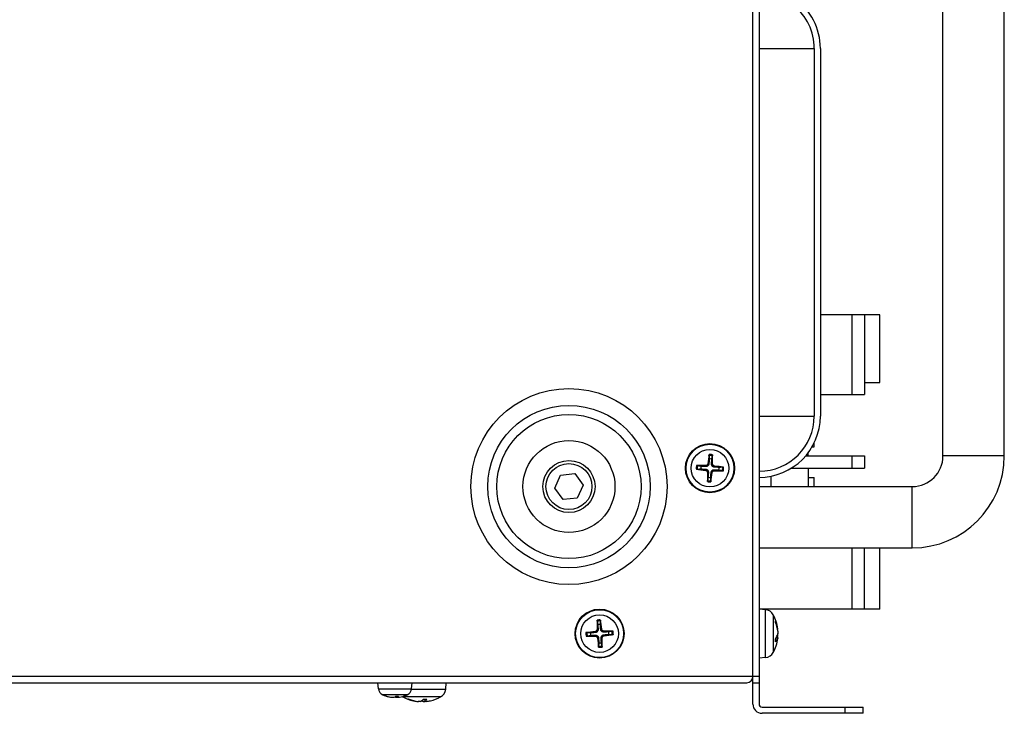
# Model space of a CAD drawing. Header units: millimetres. Extents: x 0 to 2376, y 0 to 1680.
# Tile 7 of 56: x 798 to 959, y 252 to 365. Entities that reach past the tile are written whole.
import ezdxf

# ---------------------------------------------------------------- set-up
doc = ezdxf.new("R2010")
doc.units = ezdxf.units.MM
doc.header["$LTSCALE"] = 0.2

# ---------------------------------------------------------------- blocks, each defined once
blk = doc.blocks.new('A$Cc0463c45')
for p, q in [((133.9, -19), (133.9, -217.5)), ((132.9, -217.5), (132.9, -20)), ((163.9, -177), (163.9, -77)), ((173.9, -177), (173.9, -77)), ((133.9, -110.5), (142.9, -110.5)), ((142.9, -110.5), (142.9, -170.5)), ((143.9, -110.5), (143.9, -170.5)), ((153.6, -154), (143.9, -154)), ((149.1, -167), (149.1, -154)), ((151.1, -154), (151.1, -167)), ((153.6, -165), (153.6, -154)), ((151.1, -165), (153.6, -165)), ((143.9, -167), (151.1, -167)), ((133.9, -170.5), (142.9, -170.5)), ((142.9, -175.5), (142.9, -174.86)), ((141.9, -177), (141.9, -176.5)), ((142.56, -175.5), (142.9, -175.5)), ((141.5, -177), (151.1, -177)), ((149.1, -179), (149.1, -177)), ((151.1, -177), (151.1, -179)), ((173.9, -177), (163.9, -177)), ((125.18, -179.35), (125.19, -179.18)), ((125.22, -178.57), (125.22, -178.74)), ((125.47, -179.68), (125.64, -179.68)), ((125.55, -178.28), (125.72, -178.29)), ((126.25, -179.72), (126.08, -179.71)), ((126.33, -178.32), (126.16, -178.32)), ((126.58, -179.43), (126.58, -179.26)), ((126.62, -178.65), (126.61, -178.82)), ((139.17, -179), (151.1, -179)), ((141.9, -179), (141.9, -182)), ((100.6, -182.24), (101.54, -180.13)), ((101.54, -180.13), (103.84, -179.89)), ((103.84, -179.89), (105.2, -181.76)), ((135.9, -182), (135.9, -180.3)), ((141.9, -180.5), (142.9, -180.5)), ((142.9, -182), (142.9, -180.5)), ((101.96, -184.11), (100.6, -182.24)), ((105.2, -181.76), (104.26, -183.87)), ((133.9, -182), (158.9, -182)), ((158.9, -192), (158.9, -182)), ((104.26, -183.87), (101.96, -184.11)), ((133.9, -192), (158.9, -192)), ((149.1, -202), (149.1, -192)), ((151.1, -202), (151.1, -192)), ((153.6, -202), (153.6, -192)), ((134.96, -202.09), (133.9, -202)), ((153.6, -202), (133.9, -202)), ((134.96, -209.91), (134.96, -202.09)), ((136.23, -202.93), (136.23, -209.07)), ((107.48, -205.32), (107.65, -205.32)), ((108.25, -205.28), (108.08, -205.3)), ((136.61, -204.22), (136.61, -203.94)), ((136.61, -204.24), (136.61, -203.98)), ((136.95, -205.2), (136.89, -205.2)), ((136.96, -205.35), (136.92, -205.35)), ((107.18, -205.65), (107.2, -205.82)), ((107.22, -206.42), (107.22, -206.25)), ((107.55, -206.72), (107.72, -206.7)), ((108.32, -206.68), (108.15, -206.68)), ((108.58, -205.58), (108.58, -205.75)), ((108.62, -206.35), (108.6, -206.18)), ((136.61, -207.32), (136.61, -206.84)), ((136.61, -207.34), (136.61, -206.85)), ((136.95, -206.68), (136.71, -206.67)), ((136.96, -206.65), (136.73, -206.63)), ((136.95, -206.42), (136.83, -206.42)), ((134.96, -209.91), (133.9, -210)), ((133.9, -213), (-266.1, -213)), ((-264.1, -214), (131.9, -214)), ((71.82, -214.99), (71.73, -214)), ((71.82, -214.99), (77.24, -214.99)), ((77.24, -214.99), (77.33, -214)), ((77.24, -215.06), (82.81, -215.06)), ((82.81, -215.06), (82.9, -214)), ((132.9, -214), (133.9, -214)), ((76.53, -215.98), (72.53, -215.98)), ((73.05, -216.18), (73.17, -216.18)), ((73.08, -216.18), (73.18, -216.18)), ((74.02, -216.37), (74.02, -216.36)), ((74.17, -216.38), (74.17, -216.37)), ((74.67, -216.37), (74.65, -216.19)), ((74.66, -216.18), (75.11, -216.18)), ((74.67, -216.18), (75.12, -216.18)), ((74.89, -216.38), (74.87, -216.18)), ((74.89, -216.37), (74.88, -216.18)), ((81.97, -216.33), (75.83, -216.33)), ((76.69, -216.71), (76.83, -216.71)), ((76.73, -216.71), (76.85, -216.71)), ((79.17, -216.71), (79.71, -216.71)), ((79.18, -216.71), (79.72, -216.71)), ((79.44, -217.06), (79.41, -216.71)), ((79.45, -217.05), (79.42, -216.71)), ((78.12, -217.05), (78.12, -217.03)), ((78.36, -217.06), (78.36, -217.05)), ((79.1, -217.05), (79.08, -216.8)), ((134.4, -218), (150.9, -218)), ((147.9, -218), (147.9, -219)), ((150.9, -219), (150.9, -218)), ((150.9, -219), (134.4, -219))]:
    blk.add_line(p, q)
for centre, radius in [((102.9, -182), 16), ((102.9, -182), 13.25), ((102.9, -182), 11.76), ((102.9, -182), 7.5), ((125.9, -179), 4), ((125.9, -179), 3.91), ((125.9, -179), 3.07), ((102.9, -182), 4.25), ((102.9, -182), 3.75), ((107.9, -206), 4), ((107.9, -206), 3.91), ((107.9, -206), 3.07)]:
    blk.add_circle(centre, radius)
for centre, radius, start, end in [((133.9, -110.5), 10, 0, 54.547), ((133.9, -110.5), 9, 0, 51.2173), ((133.9, -170.5), 9, 270, 0), ((133.9, -170.5), 10, 270, 0), ((125.9, -179), 2.07, 78.7776, 94.4794), ((125.9, -179), 2.23, 79.3919, 93.8651), ((125.9, -179), 1.5, 78.5182, 94.7388), ((158.9, -177), 15, 270, 0), ((158.9, -177), 5, 270, 0), ((125.9, -179), 2.23, 169.3919, 183.8651), ((125.9, -179), 2.07, 168.7776, 184.4794), ((125.9, -179), 1.5, 168.5182, 184.7388), ((125.9, -179), 1.5, 348.5182, 4.7388), ((125.9, -179), 2.07, 348.7776, 4.4794), ((125.9, -179), 2.23, 349.3919, 3.8651), ((125.9, -179), 2.23, 259.3919, 273.8651), ((125.9, -179), 2.07, 258.7776, 274.4794), ((125.9, -179), 1.5, 258.5182, 274.7388), ((134.82, -203.69), 1.6, 28.1727, 85), ((107.9, -206), 2.23, 85.7852, 100.2584), ((107.9, -206), 2.07, 85.1709, 100.8727), ((130.5, -206), 6.5, 6.9646, 28.1727), ((107.9, -206), 1.5, 84.9115, 101.1321), ((107.9, -206), 2.23, 175.7852, 190.2584), ((107.9, -206), 2.07, 175.1709, 190.8727), ((107.9, -206), 1.5, 174.9115, 191.1321), ((107.9, -206), 1.5, 354.9115, 11.1321), ((107.9, -206), 2.07, 355.1709, 10.8727), ((107.9, -206), 2.23, 355.7852, 10.2584), ((130.5, -206), 6.5, 331.8273, 353.0354), ((107.9, -206), 2.07, 265.1709, 280.8727), ((107.9, -206), 2.23, 265.7852, 280.2584), ((107.9, -206), 1.5, 264.9115, 281.1321), ((134.82, -208.31), 1.6, 275, 331.8273), ((131.9, -213), 1, 270, 0), ((73.01, -214.88), 1.2, 185, 246.4529), ((76.05, -214.88), 1.2, 293.5471, 355), ((81.21, -214.92), 1.6, 298.1727, 355), ((74.53, -211.4), 5, 246.4529, 258.4572), ((74.53, -211.4), 5, 281.5428, 293.5471), ((76.59, -214.92), 1.6, 236.8164, 241.8273), ((78.9, -210.6), 6.5, 241.8273, 257.5943), ((78.9, -210.6), 6.5, 282.4057, 298.1727), ((134.4, -217.5), 1.5, 180, 270), ((134.4, -217.5), 0.5, 180, 270)]:
    blk.add_arc(centre, radius, start, end)
for centre, major_axis, ratio, start_param, end_param in [((126.04, -179.02), (-0.71, -6.46), 0.087156, 4.368276, 4.60726), ((125.76, -179), (0.05, 6.5), 0.087156, 4.817518, 5.056502), ((125.92, -178.86), (6.46, -0.71), 0.087156, 4.368276, 4.60726), ((125.9, -179.14), (-6.5, 0.05), 0.087156, 4.817518, 5.056502), ((126.04, -179), (-0.05, -6.5), 0.087156, 4.817518, 5.056502), ((125.76, -178.98), (0.71, 6.46), 0.087156, 4.368276, 4.60726), ((125.9, -178.86), (6.5, -0.05), 0.087156, 4.817518, 5.056502), ((125.88, -179.14), (-6.46, 0.71), 0.087156, 4.368276, 4.60726), ((108.04, -206), (0.01, -6.5), 0.087156, 4.368276, 4.60726), ((107.76, -206.01), (-0.67, 6.46), 0.087156, 4.817518, 5.056502), ((130.51, -206.08), (6.41, 1.04), 0.83971, 6.252612, 6.491596), ((130.51, -205.94), (6.38, -1.24), 0.890133, 0.276866, 0.51585), ((107.91, -206.14), (-6.46, -0.67), 0.087156, 4.817518, 5.056502), ((107.9, -205.86), (6.5, 0.01), 0.087156, 4.368276, 4.60726), ((108.04, -205.99), (0.67, -6.46), 0.087156, 4.817518, 5.056502), ((107.76, -206), (-0.01, 6.5), 0.087156, 4.368276, 4.60726), ((107.9, -206.14), (-6.5, -0.01), 0.087156, 4.368276, 4.60726), ((107.89, -205.86), (6.46, 0.67), 0.087156, 4.817518, 5.056502), ((130.51, -206.12), (6.46, 0.67), 0.535995, 5.883497, 6.122481), ((130.51, -205.88), (6.47, -0.63), 0.447288, 5.98284, 6.221824), ((130.51, -206.06), (6.38, 1.24), 0.890133, 5.967096, 6.006319), ((74.57, -211.42), (-1.62, -4.73), 0.963211, 0.021966, 0.228028), ((74.49, -211.42), (-1.71, 4.69), 0.967106, 2.505529, 2.711591), ((73.97, -216.35), (-0.201, 0.023), 0.065691, 1.844233, 3.143231), ((74.2, -216.35), (0.201, -0.014), 0.111686, 4.485648, 6.024722), ((74.7, -211.42), (-0.45, -4.98), 0.254222, 0.113918, 0.31998), ((74.36, -211.42), (0.45, -4.98), 0.254222, 6.065366, 6.169268), ((74.86, -216.35), (-0.201, -0.014), 0.111686, 0.258464, 1.694385), ((75.09, -216.35), (0.201, 0.023), 0.065691, 2.899878, 4.438952), ((74.36, -211.42), (0.45, -4.98), 0.238978, 0.069385, 0.275447), ((74.49, -211.42), (1.62, -4.73), 0.963211, 6.055157, 6.159059), ((78.94, -210.61), (-1.84, -6.23), 0.951292, 6.212428, 6.451412), ((78.87, -210.61), (-2.63, 5.94), 0.976551, 2.389391, 2.628375), ((79.03, -210.61), (-0.59, -6.47), 0.295714, 0.132215, 0.371199), ((78.76, -210.61), (0.58, -6.47), 0.196854, 0.087562, 0.326546), ((78.77, -210.61), (0.59, -6.47), 0.295714, 6.049434, 6.15097), ((78.86, -210.61), (1.84, -6.23), 0.951292, 6.114958, 6.216495)]:
    blk.add_ellipse(centre, major_axis=major_axis, ratio=ratio, start_param=start_param, end_param=end_param)
for points, weights in [([(125.78, -177.5), (125.74, -178.04), (125.72, -178.29)], [1, 1.44873413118, 1.8284082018]), ([(125.74, -176.93), (125.76, -177.26), (125.78, -177.5)], [1.07090462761, 1.10005831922, 1.1009518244]), ([(126.16, -178.32), (126.17, -178.06), (126.2, -177.53)], [1.8284082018, 1.44873413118, 1]), ([(126.2, -177.53), (126.24, -177.29), (126.3, -176.97)], [1.10095182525, 1.10005832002, 1.07090462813]), ([(123.83, -179.16), (124.16, -179.14), (124.4, -179.12)], [1.07090462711, 1.10005831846, 1.10095182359]), ([(124.43, -178.7), (124.19, -178.66), (123.87, -178.6)], [1.10095180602, 1.10005830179, 1.07090461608]), ([(124.4, -179.12), (124.94, -179.16), (125.19, -179.18)], [1, 1.44873413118, 1.8284082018]), ([(125.22, -178.74), (124.96, -178.73), (124.43, -178.7)], [1.8284082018, 1.44873413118, 1]), ([(125.64, -179.68), (125.63, -179.94), (125.6, -180.47)], [1.8284082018, 1.44873413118, 1]), ([(126.02, -180.5), (126.06, -179.96), (126.08, -179.71)], [1, 1.44873413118, 1.8284082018]), ([(126.58, -179.26), (126.84, -179.27), (127.37, -179.3)], [1.8284082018, 1.44873413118, 1]), ([(127.4, -178.88), (126.86, -178.84), (126.61, -178.82)], [1, 1.44873413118, 1.8284082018]), ([(127.37, -179.3), (127.61, -179.34), (127.93, -179.4)], [1.10095182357, 1.10005831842, 1.07090462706]), ([(127.97, -178.84), (127.64, -178.86), (127.4, -178.88)], [1.0709046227, 1.10005831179, 1.10095181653]), ([(125.6, -180.47), (125.56, -180.71), (125.5, -181.03)], [1.10095181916, 1.10005831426, 1.07090462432]), ([(126.06, -181.07), (126.04, -180.74), (126.02, -180.5)], [1.0709046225, 1.1000583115, 1.10095181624]), ([(107.51, -203.96), (107.57, -204.29), (107.61, -204.53)], [1.07090462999, 1.10005832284, 1.10095182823]), ([(107.61, -204.53), (107.64, -205.06), (107.65, -205.32)], [1, 1.44873413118, 1.8284082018]), ([(108.03, -204.5), (108.05, -204.27), (108.07, -203.93)], [1.10095182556, 1.1000583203, 1.07090462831]), ([(108.08, -205.3), (108.06, -205.04), (108.03, -204.5)], [1.8284082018, 1.44873413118, 1]), ([(106.4, -205.87), (106.17, -205.85), (105.83, -205.83)], [1.10095181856, 1.10005831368, 1.07090462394]), ([(105.86, -206.39), (106.19, -206.33), (106.43, -206.29)], [1.0709046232, 1.10005831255, 1.10095181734]), ([(107.2, -205.82), (106.94, -205.84), (106.4, -205.87)], [1.8284082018, 1.44873413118, 1]), ([(106.43, -206.29), (106.96, -206.26), (107.22, -206.25)], [1, 1.44873413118, 1.8284082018]), ([(107.72, -206.7), (107.74, -206.96), (107.77, -207.5)], [1.8284082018, 1.44873413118, 1]), ([(108.19, -207.47), (108.16, -206.94), (108.15, -206.68)], [1, 1.44873413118, 1.8284082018]), ([(109.37, -205.71), (108.84, -205.74), (108.58, -205.75)], [1, 1.44873413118, 1.8284082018]), ([(108.6, -206.18), (108.86, -206.16), (109.4, -206.13)], [1.8284082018, 1.44873413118, 1]), ([(109.94, -205.61), (109.61, -205.67), (109.37, -205.71)], [1.07090462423, 1.10005831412, 1.10095181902]), ([(109.4, -206.13), (109.63, -206.15), (109.97, -206.17)], [1.10095182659, 1.10005832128, 1.07090462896]), ([(107.77, -207.5), (107.75, -207.73), (107.73, -208.07)], [1.10095182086, 1.10005831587, 1.07090462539]), ([(108.29, -208.04), (108.23, -207.71), (108.19, -207.47)], [1.07090462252, 1.10005831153, 1.10095181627])]:
    blk.add_rational_spline(points, weights, degree=2)
for points, knots in [([(125.74, -176.93), (125.74, -176.93), (125.74, -176.92), (125.74, -176.9), (125.74, -176.88), (125.74, -176.85), (125.74, -176.84), (125.75, -176.81), (125.75, -176.79), (125.75, -176.78)], [0.04272856, 0.04272856, 0.04272856, 0.04272856, 0.04646968, 0.04646968, 0.0511089, 0.0511089, 0.05581605, 0.05581605, 0.05997866, 0.05997866, 0.05997866, 0.05997866]), ([(126.31, -176.81), (126.31, -176.82), (126.31, -176.84), (126.31, -176.87), (126.31, -176.89), (126.31, -176.92), (126.31, -176.93), (126.31, -176.95), (126.3, -176.96), (126.3, -176.97)], [0.01456007, 0.01456007, 0.01456007, 0.01456007, 0.01872268, 0.01872268, 0.02342983, 0.02342983, 0.02806906, 0.02806906, 0.03181018, 0.03181018, 0.03181018, 0.03181018]), ([(123.83, -179.16), (123.83, -179.16), (123.82, -179.16), (123.8, -179.16), (123.78, -179.16), (123.75, -179.16), (123.74, -179.16), (123.71, -179.15), (123.69, -179.15), (123.68, -179.15)], [0.04272856, 0.04272856, 0.04272856, 0.04272856, 0.04646968, 0.04646968, 0.05110891, 0.05110891, 0.05581605, 0.05581605, 0.05997866, 0.05997866, 0.05997866, 0.05997866]), ([(123.71, -178.59), (123.72, -178.59), (123.74, -178.59), (123.77, -178.59), (123.79, -178.59), (123.82, -178.59), (123.83, -178.59), (123.85, -178.59), (123.86, -178.6), (123.87, -178.6)], [0.01456007, 0.01456007, 0.01456007, 0.01456007, 0.01872268, 0.01872268, 0.02342983, 0.02342983, 0.02806906, 0.02806906, 0.03181018, 0.03181018, 0.03181018, 0.03181018]), ([(125.18, -179.35), (125.22, -179.35), (125.26, -179.36), (125.34, -179.41), (125.37, -179.44), (125.42, -179.5), (125.45, -179.54), (125.47, -179.62), (125.47, -179.65), (125.47, -179.68)], [-0.20360086, -0.20360086, -0.20360086, -0.20360086, -0.19110108, -0.19110108, -0.17860131, -0.17860131, -0.16607719, -0.16607719, -0.15692426, -0.15692426, -0.15692426, -0.15692426]), ([(125.19, -179.18), (125.24, -179.18), (125.28, -179.19), (125.36, -179.21), (125.39, -179.23), (125.46, -179.28), (125.5, -179.3), (125.55, -179.36), (125.57, -179.4), (125.61, -179.47), (125.62, -179.51), (125.64, -179.59), (125.64, -179.64), (125.64, -179.68)], [-0.09047595, -0.09047595, -0.09047595, -0.09047595, -0.07674426, -0.07674426, -0.0647331, -0.0647331, -0.05272193, -0.05272193, -0.04071077, -0.04071077, -0.0286996, -0.0286996, -0.01496792, -0.01496792, -0.01496792, -0.01496792]), ([(125.55, -178.28), (125.55, -178.32), (125.54, -178.36), (125.49, -178.44), (125.46, -178.47), (125.4, -178.52), (125.36, -178.55), (125.28, -178.57), (125.25, -178.57), (125.22, -178.57)], [-0.20360088, -0.20360088, -0.20360088, -0.20360088, -0.1911011, -0.1911011, -0.17860132, -0.17860132, -0.16607721, -0.16607721, -0.15692427, -0.15692427, -0.15692427, -0.15692427]), ([(125.72, -178.29), (125.72, -178.34), (125.71, -178.38), (125.69, -178.46), (125.67, -178.49), (125.62, -178.56), (125.6, -178.6), (125.54, -178.65), (125.5, -178.67), (125.43, -178.71), (125.39, -178.72), (125.31, -178.74), (125.26, -178.74), (125.22, -178.74)], [-0.09047595, -0.09047595, -0.09047595, -0.09047595, -0.07674426, -0.07674426, -0.0647331, -0.0647331, -0.05272193, -0.05272193, -0.04071077, -0.04071077, -0.0286996, -0.0286996, -0.01496792, -0.01496792, -0.01496792, -0.01496792]), ([(126.08, -179.71), (126.08, -179.66), (126.09, -179.62), (126.11, -179.54), (126.13, -179.51), (126.18, -179.44), (126.2, -179.4), (126.26, -179.35), (126.3, -179.33), (126.37, -179.29), (126.41, -179.28), (126.49, -179.26), (126.54, -179.26), (126.58, -179.26)], [-0.09047595, -0.09047595, -0.09047595, -0.09047595, -0.07674426, -0.07674426, -0.0647331, -0.0647331, -0.05272193, -0.05272193, -0.04071077, -0.04071077, -0.0286996, -0.0286996, -0.01496792, -0.01496792, -0.01496792, -0.01496792]), ([(126.61, -178.82), (126.56, -178.82), (126.52, -178.81), (126.44, -178.79), (126.41, -178.77), (126.34, -178.72), (126.3, -178.7), (126.25, -178.64), (126.23, -178.6), (126.19, -178.53), (126.18, -178.49), (126.16, -178.41), (126.16, -178.36), (126.16, -178.32)], [-0.09047595, -0.09047595, -0.09047595, -0.09047595, -0.07674426, -0.07674426, -0.0647331, -0.0647331, -0.05272193, -0.05272193, -0.04071077, -0.04071077, -0.0286996, -0.0286996, -0.01496792, -0.01496792, -0.01496792, -0.01496792]), ([(126.25, -179.72), (126.25, -179.68), (126.26, -179.64), (126.31, -179.56), (126.34, -179.53), (126.4, -179.48), (126.44, -179.45), (126.52, -179.43), (126.55, -179.43), (126.58, -179.43)], [-0.20360088, -0.20360088, -0.20360088, -0.20360088, -0.1911011, -0.1911011, -0.17860132, -0.17860132, -0.16607721, -0.16607721, -0.15692427, -0.15692427, -0.15692427, -0.15692427]), ([(126.62, -178.65), (126.58, -178.65), (126.54, -178.64), (126.46, -178.59), (126.43, -178.56), (126.38, -178.5), (126.35, -178.46), (126.33, -178.38), (126.33, -178.35), (126.33, -178.32)], [-0.20360088, -0.20360088, -0.20360088, -0.20360088, -0.1911011, -0.1911011, -0.17860132, -0.17860132, -0.16607721, -0.16607721, -0.15692427, -0.15692427, -0.15692427, -0.15692427]), ([(128.09, -179.41), (128.08, -179.41), (128.06, -179.41), (128.03, -179.41), (128.01, -179.41), (127.98, -179.41), (127.97, -179.41), (127.95, -179.41), (127.94, -179.4), (127.93, -179.4)], [0.01456007, 0.01456007, 0.01456007, 0.01456007, 0.01872268, 0.01872268, 0.02342983, 0.02342983, 0.02806906, 0.02806906, 0.03181018, 0.03181018, 0.03181018, 0.03181018]), ([(127.97, -178.84), (127.97, -178.84), (127.98, -178.84), (128, -178.84), (128.02, -178.84), (128.05, -178.84), (128.06, -178.84), (128.09, -178.85), (128.11, -178.85), (128.12, -178.85)], [0.04272856, 0.04272856, 0.04272856, 0.04272856, 0.04646968, 0.04646968, 0.0511089, 0.0511089, 0.05581605, 0.05581605, 0.05997866, 0.05997866, 0.05997866, 0.05997866]), ([(125.49, -181.19), (125.49, -181.18), (125.49, -181.16), (125.49, -181.13), (125.49, -181.11), (125.49, -181.08), (125.49, -181.07), (125.49, -181.05), (125.5, -181.04), (125.5, -181.03)], [0.01456007, 0.01456007, 0.01456007, 0.01456007, 0.01872268, 0.01872268, 0.02342983, 0.02342983, 0.02806906, 0.02806906, 0.03181018, 0.03181018, 0.03181018, 0.03181018]), ([(126.06, -181.07), (126.06, -181.07), (126.06, -181.08), (126.06, -181.1), (126.06, -181.12), (126.06, -181.15), (126.06, -181.16), (126.05, -181.19), (126.05, -181.21), (126.05, -181.22)], [0.04272856, 0.04272856, 0.04272856, 0.04272856, 0.04646968, 0.04646968, 0.0511089, 0.0511089, 0.05581605, 0.05581605, 0.05997866, 0.05997866, 0.05997866, 0.05997866]), ([(107.51, -203.96), (107.51, -203.96), (107.51, -203.95), (107.51, -203.93), (107.5, -203.91), (107.5, -203.89), (107.5, -203.87), (107.5, -203.84), (107.5, -203.82), (107.5, -203.81)], [0.04272856, 0.04272856, 0.04272856, 0.04272856, 0.04646968, 0.04646968, 0.0511089, 0.0511089, 0.05581605, 0.05581605, 0.05997866, 0.05997866, 0.05997866, 0.05997866]), ([(108.06, -203.78), (108.07, -203.79), (108.07, -203.81), (108.07, -203.84), (108.07, -203.86), (108.07, -203.88), (108.07, -203.9), (108.08, -203.92), (108.07, -203.93), (108.07, -203.93)], [0.01456007, 0.01456007, 0.01456007, 0.01456007, 0.01872268, 0.01872268, 0.02342983, 0.02342983, 0.02806906, 0.02806906, 0.03181018, 0.03181018, 0.03181018, 0.03181018]), ([(107.48, -205.32), (107.48, -205.36), (107.47, -205.4), (107.43, -205.49), (107.41, -205.52), (107.35, -205.58), (107.31, -205.61), (107.24, -205.64), (107.21, -205.65), (107.18, -205.65)], [-0.20360086, -0.20360086, -0.20360086, -0.20360086, -0.19110108, -0.19110108, -0.17860131, -0.17860131, -0.16607719, -0.16607719, -0.15692426, -0.15692426, -0.15692426, -0.15692426]), ([(107.65, -205.32), (107.65, -205.36), (107.65, -205.41), (107.63, -205.48), (107.61, -205.52), (107.58, -205.6), (107.55, -205.63), (107.5, -205.69), (107.47, -205.72), (107.4, -205.77), (107.36, -205.78), (107.28, -205.81), (107.24, -205.82), (107.2, -205.82)], [-0.09047595, -0.09047595, -0.09047595, -0.09047595, -0.07674426, -0.07674426, -0.0647331, -0.0647331, -0.05272193, -0.05272193, -0.04071077, -0.04071077, -0.0286996, -0.0286996, -0.01496792, -0.01496792, -0.01496792, -0.01496792]), ([(108.58, -205.75), (108.54, -205.75), (108.49, -205.75), (108.42, -205.73), (108.38, -205.71), (108.3, -205.68), (108.27, -205.65), (108.21, -205.6), (108.18, -205.57), (108.13, -205.5), (108.12, -205.46), (108.09, -205.38), (108.08, -205.34), (108.08, -205.3)], [-0.09047595, -0.09047595, -0.09047595, -0.09047595, -0.07674426, -0.07674426, -0.0647331, -0.0647331, -0.05272193, -0.05272193, -0.04071077, -0.04071077, -0.0286996, -0.0286996, -0.01496792, -0.01496792, -0.01496792, -0.01496792]), ([(108.58, -205.58), (108.54, -205.58), (108.5, -205.57), (108.41, -205.53), (108.38, -205.51), (108.32, -205.45), (108.29, -205.41), (108.26, -205.34), (108.25, -205.31), (108.25, -205.28)], [-0.20360088, -0.20360088, -0.20360088, -0.20360088, -0.1911011, -0.1911011, -0.17860132, -0.17860132, -0.16607721, -0.16607721, -0.15692427, -0.15692427, -0.15692427, -0.15692427]), ([(136.96, -205.35), (136.96, -205.35), (136.96, -205.34), (136.96, -205.32), (136.96, -205.3), (136.96, -205.25), (136.95, -205.22), (136.95, -205.2)], [-0.18879202, -0.18879202, -0.18879202, -0.18879202, -0.17860132, -0.17860132, -0.16607721, -0.16607721, -0.15692427, -0.15692427, -0.15692427, -0.15692427]), ([(105.68, -205.84), (105.69, -205.83), (105.71, -205.83), (105.74, -205.83), (105.76, -205.83), (105.78, -205.83), (105.8, -205.83), (105.82, -205.82), (105.83, -205.83), (105.83, -205.83)], [0.01456007, 0.01456007, 0.01456007, 0.01456007, 0.01872268, 0.01872268, 0.02342983, 0.02342983, 0.02806906, 0.02806906, 0.03181018, 0.03181018, 0.03181018, 0.03181018]), ([(105.86, -206.39), (105.86, -206.39), (105.85, -206.39), (105.83, -206.39), (105.81, -206.4), (105.79, -206.4), (105.77, -206.4), (105.74, -206.4), (105.72, -206.4), (105.71, -206.4)], [0.04272856, 0.04272856, 0.04272856, 0.04272856, 0.04646968, 0.04646968, 0.0511089, 0.0511089, 0.05581605, 0.05581605, 0.05997866, 0.05997866, 0.05997866, 0.05997866]), ([(107.22, -206.25), (107.26, -206.25), (107.31, -206.25), (107.38, -206.27), (107.42, -206.29), (107.5, -206.32), (107.53, -206.35), (107.59, -206.4), (107.62, -206.43), (107.67, -206.5), (107.68, -206.54), (107.71, -206.62), (107.72, -206.66), (107.72, -206.7)], [-0.09047595, -0.09047595, -0.09047595, -0.09047595, -0.07674426, -0.07674426, -0.0647331, -0.0647331, -0.05272193, -0.05272193, -0.04071077, -0.04071077, -0.0286996, -0.0286996, -0.01496792, -0.01496792, -0.01496792, -0.01496792]), ([(107.22, -206.42), (107.26, -206.42), (107.3, -206.43), (107.39, -206.47), (107.42, -206.49), (107.48, -206.55), (107.51, -206.59), (107.54, -206.66), (107.55, -206.69), (107.55, -206.72)], [-0.20360088, -0.20360088, -0.20360088, -0.20360088, -0.1911011, -0.1911011, -0.17860132, -0.17860132, -0.16607721, -0.16607721, -0.15692427, -0.15692427, -0.15692427, -0.15692427]), ([(108.15, -206.68), (108.15, -206.64), (108.15, -206.59), (108.17, -206.52), (108.19, -206.48), (108.22, -206.4), (108.25, -206.37), (108.3, -206.31), (108.33, -206.28), (108.4, -206.23), (108.44, -206.22), (108.52, -206.19), (108.56, -206.18), (108.6, -206.18)], [-0.09047595, -0.09047595, -0.09047595, -0.09047595, -0.07674426, -0.07674426, -0.0647331, -0.0647331, -0.05272193, -0.05272193, -0.04071077, -0.04071077, -0.0286996, -0.0286996, -0.01496792, -0.01496792, -0.01496792, -0.01496792]), ([(108.32, -206.68), (108.32, -206.64), (108.33, -206.6), (108.37, -206.51), (108.39, -206.48), (108.45, -206.42), (108.49, -206.39), (108.56, -206.36), (108.59, -206.35), (108.62, -206.35)], [-0.20360088, -0.20360088, -0.20360088, -0.20360088, -0.1911011, -0.1911011, -0.17860132, -0.17860132, -0.16607721, -0.16607721, -0.15692427, -0.15692427, -0.15692427, -0.15692427]), ([(109.94, -205.61), (109.94, -205.61), (109.95, -205.61), (109.97, -205.61), (109.99, -205.6), (110.01, -205.6), (110.03, -205.6), (110.06, -205.6), (110.08, -205.6), (110.09, -205.6)], [0.04272856, 0.04272856, 0.04272856, 0.04272856, 0.04646968, 0.04646968, 0.05110891, 0.05110891, 0.05581605, 0.05581605, 0.05997866, 0.05997866, 0.05997866, 0.05997866]), ([(110.12, -206.16), (110.11, -206.17), (110.09, -206.17), (110.06, -206.17), (110.04, -206.17), (110.02, -206.17), (110, -206.17), (109.98, -206.18), (109.97, -206.17), (109.97, -206.17)], [0.01456007, 0.01456007, 0.01456007, 0.01456007, 0.01872268, 0.01872268, 0.02342983, 0.02342983, 0.02806906, 0.02806906, 0.03181018, 0.03181018, 0.03181018, 0.03181018]), ([(136.95, -205.58), (136.95, -205.62), (136.96, -205.66), (136.96, -205.75), (136.96, -205.79), (136.96, -205.87), (136.96, -205.91), (136.96, -205.97), (136.95, -205.99), (136.95, -206.01)], [-0.20360088, -0.20360088, -0.20360088, -0.20360088, -0.1911011, -0.1911011, -0.17860132, -0.17860132, -0.16607721, -0.16607721, -0.15692427, -0.15692427, -0.15692427, -0.15692427]), ([(136.95, -206.42), (136.95, -206.38), (136.96, -206.34), (136.96, -206.25), (136.96, -206.21), (136.96, -206.13), (136.96, -206.09), (136.96, -206.03), (136.95, -206.02), (136.95, -206)], [-0.20360088, -0.20360088, -0.20360088, -0.20360088, -0.1911011, -0.1911011, -0.17860132, -0.17860132, -0.16607721, -0.16607721, -0.15862801, -0.15862801, -0.15862801, -0.15862801]), ([(136.95, -206.68), (136.95, -206.67), (136.96, -206.65), (136.96, -206.65), (136.96, -206.65), (136.96, -206.68), (136.96, -206.7), (136.96, -206.75), (136.95, -206.77), (136.95, -206.79)], [-0.20360088, -0.20360088, -0.20360088, -0.20360088, -0.1911011, -0.1911011, -0.17860132, -0.17860132, -0.16607721, -0.16607721, -0.15862801, -0.15862801, -0.15862801, -0.15862801]), ([(107.74, -208.22), (107.73, -208.21), (107.73, -208.19), (107.73, -208.16), (107.73, -208.14), (107.73, -208.12), (107.73, -208.1), (107.72, -208.08), (107.73, -208.07), (107.73, -208.07)], [0.01456007, 0.01456007, 0.01456007, 0.01456007, 0.01872268, 0.01872268, 0.02342983, 0.02342983, 0.02806906, 0.02806906, 0.03181018, 0.03181018, 0.03181018, 0.03181018]), ([(108.29, -208.04), (108.29, -208.04), (108.29, -208.05), (108.29, -208.07), (108.3, -208.09), (108.3, -208.11), (108.3, -208.13), (108.3, -208.16), (108.3, -208.18), (108.3, -208.19)], [0.04272856, 0.04272856, 0.04272856, 0.04272856, 0.04646968, 0.04646968, 0.05110891, 0.05110891, 0.05581605, 0.05581605, 0.05997866, 0.05997866, 0.05997866, 0.05997866]), ([(78.12, -217.05), (78.16, -217.05), (78.2, -217.06), (78.27, -217.06), (78.3, -217.06), (78.34, -217.06), (78.35, -217.06), (78.36, -217.06), (78.36, -217.06), (78.36, -217.06)], [-0.20360088, -0.20360088, -0.20360088, -0.20360088, -0.1911011, -0.1911011, -0.17860132, -0.17860132, -0.16607721, -0.16607721, -0.16324742, -0.16324742, -0.16324742, -0.16324742]), ([(78.7, -217.05), (78.69, -217.05), (78.66, -217.06), (78.61, -217.06), (78.57, -217.06), (78.5, -217.06), (78.45, -217.06), (78.38, -217.06), (78.35, -217.05), (78.32, -217.05)], [-0.20360088, -0.20360088, -0.20360088, -0.20360088, -0.1911011, -0.1911011, -0.17860132, -0.17860132, -0.16607721, -0.16607721, -0.15692427, -0.15692427, -0.15692427, -0.15692427]), ([(79.1, -217.05), (79.11, -217.05), (79.14, -217.06), (79.19, -217.06), (79.23, -217.06), (79.3, -217.06), (79.35, -217.06), (79.41, -217.06), (79.43, -217.06), (79.44, -217.05)], [-0.20360086, -0.20360086, -0.20360086, -0.20360086, -0.19110109, -0.19110109, -0.17860131, -0.17860131, -0.16607719, -0.16607719, -0.16092099, -0.16092099, -0.16092099, -0.16092099]), ([(79.68, -217.05), (79.64, -217.05), (79.6, -217.06), (79.53, -217.06), (79.5, -217.06), (79.46, -217.06), (79.45, -217.06), (79.44, -217.06), (79.44, -217.05), (79.45, -217.05)], [-0.20360088, -0.20360088, -0.20360088, -0.20360088, -0.1911011, -0.1911011, -0.17860132, -0.17860132, -0.16607721, -0.16607721, -0.15692427, -0.15692427, -0.15692427, -0.15692427])]:
    blk.add_open_spline(points, degree=3, knots=knots)
for points in [[(136.61, -203.94), (136.61, -203.95), (136.61, -203.97), (136.61, -203.98)], [(136.61, -207.32), (136.61, -207.32), (136.61, -207.33), (136.61, -207.34)], [(73.08, -216.18), (73.07, -216.18), (73.06, -216.18), (73.05, -216.18)], [(75.12, -216.18), (75.12, -216.18), (75.11, -216.18), (75.11, -216.18)], [(76.73, -216.71), (76.72, -216.71), (76.7, -216.71), (76.69, -216.71)], [(79.72, -216.71), (79.72, -216.71), (79.71, -216.71), (79.71, -216.71)]]:
    blk.add_open_spline(points, degree=3)

msp = doc.modelspace()

# ---------------------------------------------------------------- block references
msp.add_blockref('A$Cc0463c45', (784.892, 471.093))

doc.saveas('drawing.dxf')
